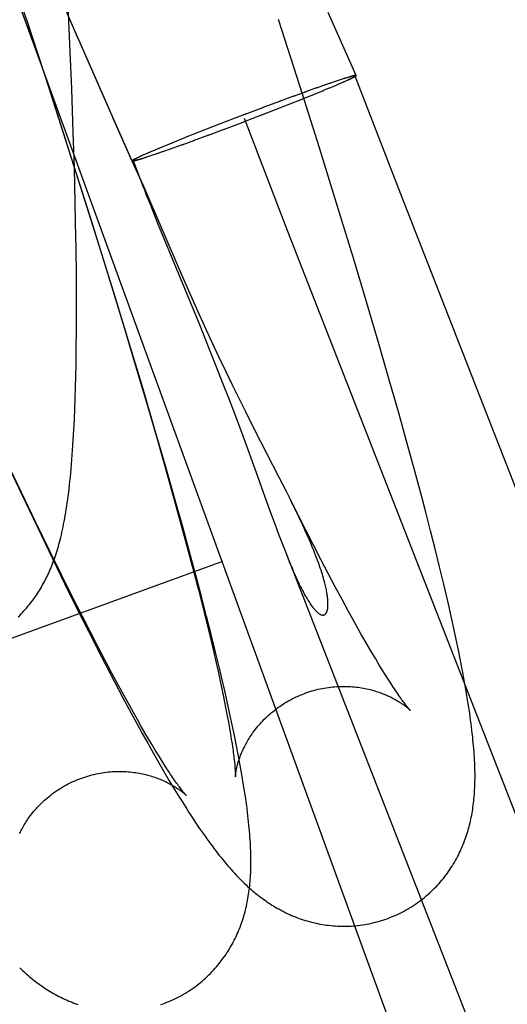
# Model space of a CAD drawing. Header units: inches. Extents: x 0 to 283, y 0 to 183.
# Tile 91 of 116: x 159.5563 to 159.6355, y 93.5735 to 93.7336. Entities that reach past the tile are written whole.
import ezdxf

# ---------------------------------------------------------------- set-up
doc = ezdxf.new("R2010")
doc.units = ezdxf.units.IN
doc.header["$LTSCALE"] = 15.583333
doc.header["$MEASUREMENT"] = 0
doc.linetypes.add('HIDDEN', pattern=[0.2, 0.1, -0.1])
doc.layers.add('DEFAULT_2', color=8, linetype='HIDDEN')

msp = doc.modelspace()

# ---------------------------------------------------------------- linework, layer by layer
at = {"layer": 'DEFAULT_2', "color": 8, "linetype": 'HIDDEN'}
for p, q in [((159.6224, 93.55434), (159.06662, 95.08134)), ((159.55847, 93.73041), (159.55326, 93.74612)), ((159.56585, 93.73035), (159.55904, 93.74617)), ((159.56446, 93.72958), (159.56407, 93.73821)), ((159.61097, 93.72449), (159.60644, 93.73474)), ((159.56198, 93.71962), (159.55742, 93.73352)), ((159.60185, 93.72267), (159.59835, 93.73361)), ((159.57029, 93.72028), (159.56531, 93.73166)), ((159.56475, 93.72232), (159.56446, 93.72958)), ((159.56585, 93.73035), (159.57093, 93.71875)), ((159.61027, 93.72438), (159.61017, 93.72435)), ((159.61078, 93.72442), (159.6178, 93.70623)), ((159.60609, 93.72302), (159.60453, 93.72246)), ((159.60691, 93.7233), (159.60585, 93.72292)), ((159.6066, 93.72246), (159.60763, 93.72289)), ((159.60756, 93.72352), (159.60666, 93.7232)), ((159.60735, 93.72278), (159.60832, 93.72318)), ((159.60807, 93.72369), (159.6074, 93.72346)), ((159.60853, 93.72384), (159.60791, 93.72363)), ((159.60803, 93.72307), (159.60868, 93.72334)), ((159.60888, 93.72396), (159.60839, 93.72378)), ((159.60849, 93.72327), (159.60909, 93.72352)), ((159.6092, 93.72406), (159.60868, 93.72388)), ((159.60892, 93.72346), (159.6094, 93.72366)), ((159.60942, 93.72413), (159.60896, 93.72397)), ((159.60963, 93.72419), (159.60922, 93.72405)), ((159.6094, 93.72366), (159.60947, 93.72369)), ((159.60983, 93.72425), (159.60945, 93.72412)), ((159.60953, 93.72373), (159.60987, 93.72387)), ((159.60975, 93.72383), (159.60994, 93.72393)), ((159.60995, 93.72429), (159.60983, 93.72425)), ((159.60987, 93.72387), (159.60999, 93.72393)), ((159.61006, 93.72432), (159.60995, 93.72429)), ((159.60999, 93.72393), (159.6101, 93.72398)), ((159.61017, 93.72435), (159.61006, 93.72432)), ((159.6101, 93.72398), (159.6102, 93.72403)), ((159.6102, 93.72403), (159.6103, 93.72408)), ((159.6103, 93.72408), (159.6104, 93.72413)), ((159.6104, 93.72413), (159.61048, 93.72417)), ((159.56125, 93.72178), (159.56467, 93.7111)), ((159.56499, 93.71522), (159.56475, 93.72232)), ((159.60097, 93.72119), (159.59848, 93.72026)), ((159.60283, 93.72186), (159.60073, 93.72109)), ((159.60494, 93.71292), (159.60185, 93.72267)), ((159.60225, 93.72069), (159.60435, 93.72153)), ((159.60468, 93.72252), (159.60258, 93.72177)), ((159.60423, 93.72148), (159.60568, 93.72207)), ((159.60558, 93.72204), (159.60676, 93.72252)), ((159.56548, 93.70869), (159.56198, 93.71962)), ((159.57485, 93.71), (159.57029, 93.72028)), ((159.59566, 93.71809), (159.60232, 93.72071)), ((159.59867, 93.72034), (159.59582, 93.71927)), ((159.5931, 93.71824), (159.58976, 93.71697)), ((159.5924, 93.71685), (159.59574, 93.71813)), ((159.5959, 93.71931), (159.59287, 93.71817)), ((159.57144, 93.71758), (159.57453, 93.7106)), ((159.58984, 93.717), (159.58318, 93.71439)), ((159.5896, 93.71579), (159.59263, 93.71693)), ((159.59275, 93.71755), (159.59983, 93.69921)), ((159.56517, 93.70946), (159.56499, 93.71522)), ((159.58453, 93.71391), (159.58702, 93.71483)), ((159.58683, 93.71476), (159.58968, 93.71582)), ((159.58127, 93.71361), (159.57983, 93.71303)), ((159.58082, 93.71258), (159.58292, 93.71333)), ((159.58325, 93.71441), (159.58115, 93.71357)), ((159.58267, 93.71324), (159.58477, 93.714)), ((159.57658, 93.71164), (159.5761, 93.71144)), ((159.57701, 93.71183), (159.57641, 93.71158)), ((159.57747, 93.71203), (159.57682, 93.71176)), ((159.57815, 93.71232), (159.57718, 93.71192)), ((159.57743, 93.71141), (159.5781, 93.71164)), ((159.5789, 93.71264), (159.57787, 93.71221)), ((159.57794, 93.71158), (159.57885, 93.71189)), ((159.57859, 93.7118), (159.57965, 93.71217)), ((159.57992, 93.71306), (159.57874, 93.71258)), ((159.57941, 93.71208), (159.58097, 93.71264)), ((159.60796, 93.7032), (159.60494, 93.71292)), ((159.56467, 93.7111), (159.56767, 93.70161)), ((159.57472, 93.71068), (159.57638, 93.70634)), ((159.57644, 93.70645), (159.57485, 93.71)), ((159.5751, 93.71097), (159.57502, 93.71093)), ((159.5752, 93.71102), (159.5751, 93.71097)), ((159.5753, 93.71107), (159.5752, 93.71102)), ((159.57523, 93.71072), (159.57533, 93.71075)), ((159.5754, 93.71112), (159.5753, 93.71107)), ((159.57533, 93.71075), (159.57544, 93.71078)), ((159.57552, 93.71117), (159.5754, 93.71112)), ((159.57544, 93.71078), (159.57555, 93.71081)), ((159.57564, 93.71123), (159.57552, 93.71117)), ((159.57555, 93.71081), (159.57567, 93.71085)), ((159.57575, 93.71126), (159.57556, 93.71117)), ((159.57597, 93.71136), (159.57564, 93.71123)), ((159.57567, 93.71085), (159.57605, 93.71098)), ((159.57587, 93.71091), (159.57629, 93.71105)), ((159.5761, 93.71144), (159.57603, 93.71141)), ((159.57608, 93.71097), (159.57654, 93.71113)), ((159.5763, 93.71104), (159.57682, 93.71122)), ((159.57662, 93.71114), (159.57711, 93.71131)), ((159.57697, 93.71125), (159.57759, 93.71147)), ((159.56531, 93.70384), (159.56517, 93.70946)), ((159.56856, 93.69894), (159.56548, 93.70869)), ((159.57611, 93.70706), (159.57612, 93.70703)), ((159.57616, 93.70692), (159.57618, 93.70685)), ((159.5762, 93.70696), (159.57617, 93.70702)), ((159.57618, 93.70685), (159.57622, 93.70677)), ((159.57623, 93.7069), (159.5762, 93.70696)), ((159.57629, 93.70677), (159.57623, 93.7069)), ((159.57636, 93.70661), (159.57629, 93.70677)), ((159.57622, 93.70677), (159.57628, 93.70661)), ((159.57638, 93.70634), (159.57655, 93.70589)), ((159.5826, 93.69221), (159.57644, 93.70645)), ((159.57655, 93.70589), (159.57686, 93.70512)), ((159.6178, 93.70623), (159.80885, 93.21715)), ((159.56538, 93.70054), (159.56531, 93.70384)), ((159.57686, 93.70512), (159.57747, 93.70359)), ((159.57747, 93.70359), (159.57871, 93.70051)), ((159.61052, 93.69479), (159.60796, 93.7032)), ((159.56545, 93.69624), (159.56538, 93.70054)), ((159.56767, 93.70161), (159.5706, 93.6922)), ((159.57871, 93.70051), (159.58549, 93.68402)), ((159.57158, 93.68923), (159.56856, 93.69894)), ((159.59983, 93.69921), (159.79088, 93.21013)), ((159.5655, 93.69205), (159.56545, 93.69624)), ((159.61266, 93.68769), (159.61052, 93.69479)), ((159.56552, 93.68899), (159.5655, 93.69205)), ((159.5706, 93.6922), (159.57308, 93.68409)), ((159.58417, 93.68863), (159.5826, 93.69221)), ((159.57414, 93.68083), (159.57158, 93.68923)), ((159.56553, 93.68599), (159.56552, 93.68899)), ((159.58526, 93.68618), (159.58417, 93.68863)), ((159.61472, 93.6807), (159.61266, 93.68769)), ((159.56552, 93.68306), (159.56553, 93.68599)), ((159.58638, 93.6837), (159.58526, 93.68618)), ((159.56549, 93.68021), (159.56552, 93.68306)), ((159.57308, 93.68409), (159.57512, 93.67728)), ((159.58549, 93.68402), (159.5871, 93.68001)), ((159.58752, 93.68122), (159.58638, 93.6837)), ((159.58866, 93.67879), (159.58752, 93.68122)), ((159.56545, 93.67741), (159.56549, 93.68021)), ((159.57628, 93.67373), (159.57414, 93.68083)), ((159.5871, 93.68001), (159.58817, 93.67732)), ((159.61637, 93.675), (159.61472, 93.6807)), ((159.58978, 93.67644), (159.58866, 93.67879)), ((159.56541, 93.67559), (159.56545, 93.67741)), ((159.57512, 93.67728), (159.57709, 93.67063)), ((159.58817, 93.67732), (159.58921, 93.67467)), ((159.59087, 93.67418), (159.58978, 93.67644)), ((159.56537, 93.6738), (159.56541, 93.67559)), ((159.61796, 93.66942), (159.61637, 93.675)), ((159.56531, 93.67203), (159.56537, 93.6738)), ((159.57833, 93.66675), (159.57628, 93.67373)), ((159.58921, 93.67467), (159.5902, 93.6721)), ((159.59194, 93.672), (159.59087, 93.67418)), ((159.56525, 93.67029), (159.56531, 93.67203)), ((159.5902, 93.6721), (159.59161, 93.66839)), ((159.59298, 93.66992), (159.59194, 93.672)), ((159.56518, 93.66858), (159.56525, 93.67029)), ((159.57709, 93.67063), (159.57866, 93.66523)), ((159.56509, 93.66689), (159.56518, 93.66858)), ((159.59161, 93.66839), (159.59292, 93.66488)), ((159.59447, 93.66696), (159.59298, 93.66992)), ((159.61918, 93.66504), (159.61796, 93.66942)), ((159.565, 93.66522), (159.56509, 93.66689)), ((159.57998, 93.66106), (159.57833, 93.66675)), ((159.59848, 93.65915), (159.59447, 93.66696)), ((159.57866, 93.66523), (159.58016, 93.65999)), ((159.59292, 93.66488), (159.59451, 93.66054)), ((159.62036, 93.66076), (159.61918, 93.66504)), ((159.55347, 93.66302), (159.55656, 93.65648)), ((159.55657, 93.65672), (159.55416, 93.6618)), ((159.58157, 93.65548), (159.57998, 93.66106)), ((159.59451, 93.66054), (159.59691, 93.65392)), ((159.62148, 93.65658), (159.62036, 93.66076)), ((159.58016, 93.65999), (159.58158, 93.65491)), ((159.59964, 93.65687), (159.59848, 93.65915)), ((159.55656, 93.65648), (159.5591, 93.65116)), ((159.55892, 93.65181), (159.55657, 93.65672)), ((159.60017, 93.6558), (159.59964, 93.65687)), ((159.60107, 93.654), (159.60017, 93.6558)), ((159.62229, 93.65351), (159.62148, 93.65658)), ((159.58279, 93.65111), (159.58157, 93.65548)), ((159.58158, 93.65491), (159.58266, 93.65098)), ((159.60102, 93.65407), (159.60035, 93.65543)), ((159.60278, 93.65061), (159.60107, 93.654)), ((159.59691, 93.65392), (159.59781, 93.65146)), ((159.62307, 93.6505), (159.62229, 93.65351)), ((159.56123, 93.64708), (159.55892, 93.65181)), ((159.5591, 93.65116), (159.5616, 93.64597)), ((159.58266, 93.65098), (159.58368, 93.64719)), ((159.58396, 93.64684), (159.58279, 93.65111)), ((159.59781, 93.65146), (159.59837, 93.64996)), ((159.59837, 93.64996), (159.5989, 93.64856)), ((159.60403, 93.64817), (159.60278, 93.65061)), ((159.62382, 93.64754), (159.62307, 93.6505)), ((159.5989, 93.64856), (159.59931, 93.64751)), ((159.60524, 93.64582), (159.60403, 93.64817)), ((159.56302, 93.64343), (159.56123, 93.64708)), ((159.5616, 93.64597), (159.56358, 93.64193)), ((159.58368, 93.64719), (159.58465, 93.64353)), ((159.58508, 93.64266), (159.58396, 93.64684)), ((159.59931, 93.64751), (159.75806, 93.24111)), ((159.62453, 93.64465), (159.62382, 93.64754)), ((159.58923, 93.64549), (159.4915, 93.60992)), ((159.60643, 93.64356), (159.60524, 93.64582)), ((159.62522, 93.64182), (159.62453, 93.64465)), ((159.56478, 93.63992), (159.56302, 93.64343)), ((159.58465, 93.64353), (159.58533, 93.64088)), ((159.60757, 93.64139), (159.60643, 93.64356)), ((159.56358, 93.64193), (159.56553, 93.63799)), ((159.58589, 93.63959), (159.58508, 93.64266)), ((159.60868, 93.63933), (159.60757, 93.64139)), ((159.62565, 93.63997), (159.62522, 93.64182)), ((159.56648, 93.63654), (159.56478, 93.63992)), ((159.58533, 93.64088), (159.58598, 93.63832)), ((159.58667, 93.63658), (159.58589, 93.63959)), ((159.62607, 93.63815), (159.62565, 93.63997)), ((159.56553, 93.63799), (159.56746, 93.63416)), ((159.58598, 93.63832), (159.58659, 93.63586)), ((159.60975, 93.63736), (159.60868, 93.63933)), ((159.62648, 93.63635), (159.62607, 93.63815)), ((159.56772, 93.63412), (159.56648, 93.63654)), ((159.58742, 93.63364), (159.58667, 93.63658)), ((159.61044, 93.63611), (159.60975, 93.63736)), ((159.62687, 93.63458), (159.62648, 93.63635)), ((159.58659, 93.63586), (159.58717, 93.63349)), ((159.61111, 93.63491), (159.61044, 93.63611)), ((159.61176, 93.63376), (159.61111, 93.63491)), ((159.56746, 93.63416), (159.56888, 93.63136)), ((159.56893, 93.63177), (159.56772, 93.63412)), ((159.58717, 93.63349), (159.58771, 93.63121)), ((159.58813, 93.63075), (159.58742, 93.63364)), ((159.61239, 93.63265), (159.61176, 93.63376)), ((159.62725, 93.63283), (159.62687, 93.63458)), ((159.57011, 93.62953), (159.56893, 93.63177)), ((159.613, 93.6316), (159.61239, 93.63265)), ((159.61359, 93.6306), (159.613, 93.6316)), ((159.62761, 93.63109), (159.62725, 93.63283)), ((159.56888, 93.63136), (159.57029, 93.62863)), ((159.58771, 93.63121), (159.58821, 93.62904)), ((159.58881, 93.62792), (159.58813, 93.63075)), ((159.61415, 93.62965), (159.61359, 93.6306)), ((159.62795, 93.62939), (159.62761, 93.63109)), ((159.57125, 93.62737), (159.57011, 93.62953)), ((159.57029, 93.62863), (159.57168, 93.62596)), ((159.58821, 93.62904), (159.58852, 93.62766)), ((159.61469, 93.62875), (159.61415, 93.62965)), ((159.61521, 93.62791), (159.61469, 93.62875)), ((159.62827, 93.62775), (159.62795, 93.62939)), ((159.57236, 93.62532), (159.57125, 93.62737)), ((159.58852, 93.62766), (159.58881, 93.62632)), ((159.58925, 93.62607), (159.58881, 93.62792)), ((159.6157, 93.62712), (159.61521, 93.62791)), ((159.61616, 93.62638), (159.6157, 93.62712)), ((159.62856, 93.62618), (159.62827, 93.62775)), ((159.57168, 93.62596), (159.57305, 93.62336)), ((159.57342, 93.62337), (159.57236, 93.62532)), ((159.58881, 93.62632), (159.58909, 93.62503)), ((159.58967, 93.62425), (159.58925, 93.62607)), ((159.6166, 93.6257), (159.61616, 93.62638)), ((159.61701, 93.62507), (159.6166, 93.6257)), ((159.62882, 93.62472), (159.62856, 93.62618)), ((159.58909, 93.62503), (159.58935, 93.62379)), ((159.58935, 93.62379), (159.58959, 93.62261)), ((159.59007, 93.62246), (159.58967, 93.62425)), ((159.57305, 93.62336), (159.57441, 93.62083)), ((159.57411, 93.62213), (159.57342, 93.62337)), ((159.57477, 93.62093), (159.57411, 93.62213)), ((159.58959, 93.62261), (159.58982, 93.62147)), ((159.59046, 93.62069), (159.59007, 93.62246)), ((159.57441, 93.62083), (159.57531, 93.61918)), ((159.57542, 93.61979), (159.57477, 93.62093)), ((159.58982, 93.62147), (159.59002, 93.6204)), ((159.59002, 93.6204), (159.59021, 93.61937)), ((159.59084, 93.61894), (159.59046, 93.62069)), ((159.57531, 93.61918), (159.5762, 93.61756)), ((159.57605, 93.61869), (159.57542, 93.61979)), ((159.59021, 93.61937), (159.59039, 93.61841)), ((159.5912, 93.61721), (159.59084, 93.61894)), ((159.57665, 93.61765), (159.57605, 93.61869)), ((159.5762, 93.61756), (159.57709, 93.61597)), ((159.57724, 93.61665), (159.57665, 93.61765)), ((159.59039, 93.61841), (159.59054, 93.61749)), ((159.59054, 93.61749), (159.59068, 93.61664)), ((159.59154, 93.61551), (159.5912, 93.61721)), ((159.57709, 93.61597), (159.57796, 93.61441)), ((159.5778, 93.61571), (159.57724, 93.61665)), ((159.57833, 93.61482), (159.5778, 93.61571)), ((159.59068, 93.61664), (159.5908, 93.61585)), ((159.57796, 93.61441), (159.57884, 93.61287)), ((159.57884, 93.61399), (159.57833, 93.61482)), ((159.57933, 93.61321), (159.57884, 93.61399)), ((159.59186, 93.61386), (159.59154, 93.61551)), ((159.57884, 93.61287), (159.57973, 93.61135)), ((159.57979, 93.61248), (159.57933, 93.61321)), ((159.58022, 93.6118), (159.57979, 93.61248)), ((159.59214, 93.61231), (159.59186, 93.61386)), ((159.57973, 93.61135), (159.5806, 93.60987)), ((159.58063, 93.61118), (159.58022, 93.6118)), ((159.5924, 93.61085), (159.59214, 93.61231)), ((159.5806, 93.60987), (159.58146, 93.60846)), ((159.58146, 93.60846), (159.58228, 93.60712))]:
    msp.add_line(p, q, dxfattribs=at)
for points in [[(159.61078, 93.72442), (159.61077, 93.72443), (159.61076, 93.72443), (159.61074, 93.72444), (159.61072, 93.72444), (159.61069, 93.72444), (159.61066, 93.72443), (159.61062, 93.72443), (159.61058, 93.72442), (159.61053, 93.72441), (159.61048, 93.7244), (159.61042, 93.72439), (159.61036, 93.72438), (159.61029, 93.72436), (159.61022, 93.72434), (159.61014, 93.72432), (159.61006, 93.7243), (159.60997, 93.72427), (159.60987, 93.72425), (159.60978, 93.72422), (159.60967, 93.72419)], [(159.60994, 93.72393), (159.61003, 93.72397), (159.61012, 93.72401), (159.61019, 93.72405), (159.61027, 93.72409), (159.61034, 93.72412), (159.6104, 93.72416), (159.61046, 93.72419), (159.61052, 93.72422), (159.61057, 93.72425), (159.61061, 93.72427), (159.61065, 93.7243), (159.61068, 93.72432), (159.61071, 93.72434), (159.61074, 93.72436), (159.61076, 93.72438), (159.61077, 93.72439), (159.61078, 93.7244), (159.61078, 93.72441), (159.61078, 93.72442)], [(159.61097, 93.72449), (159.61097, 93.7245), (159.61096, 93.7245), (159.61096, 93.72451), (159.61095, 93.72451), (159.61094, 93.72451), (159.61093, 93.72451), (159.61091, 93.72451), (159.6109, 93.72451), (159.61088, 93.72451), (159.61086, 93.72451), (159.61084, 93.72451), (159.61082, 93.7245), (159.61079, 93.7245), (159.61077, 93.7245), (159.61074, 93.72449), (159.61071, 93.72448), (159.61068, 93.72448), (159.61065, 93.72447), (159.61061, 93.72446), (159.61058, 93.72446), (159.61054, 93.72445), (159.6105, 93.72444), (159.61046, 93.72443), (159.61041, 93.72442), (159.61037, 93.7244), (159.61027, 93.72438)], [(159.61048, 93.72417), (159.61052, 93.72419), (159.61056, 93.72421), (159.6106, 93.72423), (159.61063, 93.72425), (159.61067, 93.72427), (159.6107, 93.72429), (159.61073, 93.7243), (159.61076, 93.72432), (159.61078, 93.72433), (159.61081, 93.72435), (159.61083, 93.72436), (159.61085, 93.72438), (159.61087, 93.72439), (159.61089, 93.7244), (159.61091, 93.72441), (159.61092, 93.72443), (159.61093, 93.72444), (159.61094, 93.72445), (159.61095, 93.72445), (159.61096, 93.72446), (159.61097, 93.72447), (159.61097, 93.72448), (159.61097, 93.72448), (159.61097, 93.72449), (159.61097, 93.72449)], [(159.60918, 93.72357), (159.6093, 93.72363), (159.60967, 93.72378)], [(159.57502, 93.71093), (159.57498, 93.71091), (159.57494, 93.71089), (159.5749, 93.71087), (159.57487, 93.71085), (159.57483, 93.71083), (159.5748, 93.71081), (159.57477, 93.71079), (159.57474, 93.71078), (159.57472, 93.71076), (159.57469, 93.71075), (159.57467, 93.71073), (159.57465, 93.71072), (159.57463, 93.71071), (159.57461, 93.71069), (159.57459, 93.71068), (159.57458, 93.71067), (159.57457, 93.71066), (159.57456, 93.71065), (159.57455, 93.71064), (159.57454, 93.71063), (159.57453, 93.71063), (159.57453, 93.71062), (159.57453, 93.71061), (159.57453, 93.71061), (159.57453, 93.7106)], [(159.57453, 93.7106), (159.57453, 93.7106), (159.57454, 93.71059), (159.57454, 93.71059), (159.57455, 93.71059), (159.57456, 93.71059), (159.57458, 93.71059), (159.57459, 93.71059), (159.5746, 93.71059), (159.57462, 93.71059), (159.57464, 93.71059), (159.57466, 93.71059), (159.57468, 93.71059), (159.57471, 93.7106), (159.57473, 93.7106), (159.57476, 93.71061), (159.57479, 93.71061), (159.57482, 93.71062), (159.57485, 93.71063), (159.57489, 93.71063), (159.57493, 93.71064), (159.57496, 93.71065), (159.575, 93.71066), (159.57505, 93.71067), (159.57509, 93.71068), (159.57513, 93.71069), (159.57523, 93.71072)], [(159.57556, 93.71117), (159.57547, 93.71113), (159.57539, 93.71109), (159.57531, 93.71105), (159.57523, 93.71101), (159.57516, 93.71097), (159.5751, 93.71094), (159.57504, 93.71091), (159.57498, 93.71088), (159.57493, 93.71085), (159.57489, 93.71082), (159.57485, 93.7108), (159.57482, 93.71078), (159.57479, 93.71076), (159.57476, 93.71074), (159.57475, 93.71072), (159.57473, 93.71071), (159.57472, 93.71069), (159.57472, 93.71068), (159.57472, 93.71068)], [(159.57472, 93.71067), (159.57473, 93.71067), (159.57474, 93.71066), (159.57476, 93.71066), (159.57478, 93.71066), (159.57481, 93.71066), (159.57484, 93.71066), (159.57488, 93.71067), (159.57492, 93.71067), (159.57497, 93.71068), (159.57502, 93.71069), (159.57508, 93.71071), (159.57514, 93.71072), (159.57521, 93.71074), (159.57528, 93.71076), (159.57536, 93.71078), (159.57545, 93.7108), (159.57553, 93.71082), (159.57563, 93.71085), (159.57572, 93.71088), (159.57583, 93.71091)], [(159.57632, 93.71152), (159.5762, 93.71147), (159.57583, 93.71131)], [(159.57616, 93.70704), (159.57615, 93.70707), (159.57614, 93.70709), (159.57613, 93.7071), (159.57612, 93.70712), (159.57612, 93.70714), (159.57611, 93.70715), (159.5761, 93.70716), (159.5761, 93.70717), (159.57609, 93.70718), (159.57609, 93.70719), (159.57608, 93.70719), (159.57608, 93.7072), (159.57608, 93.7072), (159.57608, 93.70721), (159.57607, 93.70721), (159.57607, 93.7072), (159.57607, 93.7072), (159.57607, 93.70719), (159.57607, 93.70718), (159.57607, 93.70718), (159.57608, 93.70717), (159.57608, 93.70716), (159.57608, 93.70715), (159.57608, 93.70714), (159.57609, 93.70712), (159.57609, 93.70711), (159.5761, 93.70709), (159.57611, 93.70708)], [(159.57613, 93.70701), (159.57614, 93.70698), (159.57616, 93.70692)], [(159.55605, 93.6365), (159.55629, 93.63674), (159.55653, 93.63698), (159.55676, 93.63722), (159.55698, 93.63746), (159.5572, 93.63771), (159.55742, 93.63796), (159.55763, 93.63821), (159.55784, 93.63846), (159.55804, 93.63872), (159.55824, 93.63897), (159.55843, 93.63923), (159.55862, 93.63949), (159.55881, 93.63975), (159.55899, 93.64002), (159.55916, 93.64028), (159.55933, 93.64054), (159.55949, 93.6408), (159.55965, 93.64107), (159.55981, 93.64133), (159.55996, 93.64159), (159.56011, 93.64186), (159.56026, 93.64213), (159.5604, 93.6424), (159.56054, 93.64267), (159.56067, 93.64294), (159.56081, 93.64322), (159.56094, 93.6435), (159.56107, 93.64378), (159.56119, 93.64407), (159.56132, 93.64436), (159.56144, 93.64466), (159.56157, 93.64497), (159.56168, 93.64528), (159.5618, 93.64559), (159.56192, 93.64591), (159.56203, 93.64624), (159.56214, 93.64657), (159.56225, 93.6469), (159.56236, 93.64724), (159.56246, 93.64759), (159.56257, 93.64794), (159.56267, 93.6483), (159.56277, 93.64866), (159.56286, 93.64904), (159.56296, 93.64942), (159.56306, 93.64982), (159.56315, 93.65023), (159.56325, 93.65065), (159.56334, 93.65109), (159.56343, 93.65154), (159.56352, 93.652), (159.56361, 93.65247), (159.56369, 93.65296), (159.56378, 93.65346), (159.56386, 93.65398), (159.56394, 93.6545), (159.56402, 93.65503), (159.5641, 93.65558), (159.56417, 93.65614), (159.56425, 93.65672), (159.56432, 93.65731), (159.56439, 93.65793), (159.56446, 93.65856), (159.56452, 93.65921), (159.56459, 93.65988), (159.56465, 93.66058), (159.56472, 93.66131), (159.56478, 93.66205), (159.56484, 93.66282), (159.56489, 93.6636), (159.565, 93.66522)], [(159.59964, 93.64666), (159.59988, 93.64607), (159.60011, 93.64551), (159.60033, 93.64496), (159.60055, 93.64444), (159.60076, 93.64395), (159.60097, 93.64348), (159.60117, 93.64303), (159.60136, 93.64261), (159.60155, 93.64221), (159.60173, 93.64183), (159.6019, 93.64147), (159.60207, 93.64113), (159.60224, 93.6408), (159.6024, 93.6405), (159.60255, 93.64021), (159.6027, 93.63994), (159.60285, 93.63969), (159.60299, 93.63945), (159.60313, 93.63922), (159.60326, 93.63901), (159.60338, 93.63881), (159.60351, 93.63863), (159.60362, 93.63846), (159.60374, 93.6383), (159.60384, 93.63816), (159.60395, 93.63802), (159.60405, 93.6379), (159.60414, 93.63778), (159.60424, 93.63767), (159.60432, 93.63758), (159.60441, 93.63749), (159.60449, 93.6374), (159.60457, 93.63733), (159.60465, 93.63726), (159.60472, 93.63719), (159.60479, 93.63714), (159.60486, 93.63708), (159.60492, 93.63704), (159.60499, 93.637), (159.60505, 93.63696), (159.6051, 93.63693), (159.60516, 93.6369), (159.60521, 93.63687), (159.60526, 93.63685), (159.60531, 93.63683), (159.60536, 93.63682), (159.60541, 93.63681), (159.60545, 93.6368), (159.60549, 93.63679), (159.60553, 93.63679), (159.60557, 93.63679), (159.60561, 93.63679), (159.60565, 93.63679), (159.60568, 93.6368), (159.60572, 93.6368), (159.60575, 93.63681), (159.60578, 93.63682), (159.60581, 93.63684), (159.60584, 93.63685), (159.60587, 93.63687), (159.6059, 93.63688), (159.60592, 93.6369), (159.60595, 93.63692), (159.60597, 93.63695), (159.606, 93.63697), (159.60602, 93.63699), (159.60604, 93.63702), (159.60607, 93.63705), (159.60609, 93.63708), (159.60611, 93.63711), (159.60613, 93.63714), (159.60615, 93.63717), (159.60617, 93.63721), (159.60618, 93.63724), (159.6062, 93.63728), (159.60622, 93.63732), (159.60623, 93.63736), (159.60625, 93.6374), (159.60626, 93.63745), (159.60628, 93.63749), (159.60629, 93.63754), (159.6063, 93.63759), (159.60632, 93.63764), (159.60633, 93.6377), (159.60634, 93.63776), (159.60635, 93.63781), (159.60636, 93.63788), (159.60637, 93.63794), (159.60637, 93.63801), (159.60638, 93.63808), (159.60639, 93.63815), (159.60639, 93.63822), (159.6064, 93.6383), (159.6064, 93.63838), (159.6064, 93.63847), (159.6064, 93.63856), (159.6064, 93.63865), (159.6064, 93.63875), (159.6064, 93.63885), (159.60639, 93.63896), (159.60639, 93.63907), (159.60638, 93.63919), (159.60637, 93.63931), (159.60636, 93.63944), (159.60634, 93.63957), (159.60633, 93.63971), (159.60631, 93.63986), (159.60628, 93.64002), (159.60626, 93.64018), (159.60623, 93.64035), (159.6062, 93.64052), (159.60617, 93.64071), (159.60613, 93.6409), (159.60609, 93.6411), (159.60604, 93.64131), (159.60599, 93.64153), (159.60593, 93.64176), (159.60587, 93.642), (159.60581, 93.64226), (159.60574, 93.64253), (159.60566, 93.64281), (159.60557, 93.6431), (159.60548, 93.64341), (159.60538, 93.64373), (159.60527, 93.64407), (159.60515, 93.64442), (159.60503, 93.64478), (159.60489, 93.64516), (159.60475, 93.64555), (159.6046, 93.64596), (159.60444, 93.64638), (159.60427, 93.64681), (159.60409, 93.64727), (159.6039, 93.64774), (159.6037, 93.64822), (159.60348, 93.64873), (159.60326, 93.64925), (159.60302, 93.64979), (159.60277, 93.65035), (159.60251, 93.65093), (159.60223, 93.65153), (159.60195, 93.65214), (159.60165, 93.65277), (159.60102, 93.65407)], [(159.60248, 93.62401), (159.60278, 93.62413), (159.60311, 93.62424), (159.60344, 93.62435), (159.60377, 93.62445), (159.60411, 93.62455), (159.60444, 93.62464), (159.60478, 93.62472), (159.60511, 93.62479), (159.60545, 93.62486), (159.60579, 93.62493), (159.60612, 93.62498), (159.60646, 93.62503), (159.6068, 93.62507), (159.60713, 93.62511), (159.60747, 93.62514), (159.6078, 93.62517), (159.60813, 93.62518), (159.60846, 93.6252), (159.60879, 93.6252), (159.60911, 93.6252), (159.60944, 93.62519), (159.60975, 93.62518), (159.61007, 93.62517), (159.61038, 93.62514), (159.61069, 93.62512), (159.61099, 93.62508), (159.61129, 93.62505), (159.61158, 93.625), (159.61187, 93.62496), (159.61216, 93.62491), (159.61244, 93.62486), (159.61271, 93.6248), (159.61298, 93.62474), (159.61324, 93.62467), (159.6135, 93.62461), (159.61375, 93.62454), (159.614, 93.62447), (159.61423, 93.62439), (159.61447, 93.62432), (159.6147, 93.62424), (159.61492, 93.62416), (159.61513, 93.62408), (159.61534, 93.624), (159.61555, 93.62392), (159.61575, 93.62384), (159.61594, 93.62376), (159.61613, 93.62367), (159.61631, 93.62359), (159.61649, 93.6235), (159.61666, 93.62342), (159.61683, 93.62333), (159.61699, 93.62325), (159.61714, 93.62317), (159.6173, 93.62308), (159.61744, 93.623), (159.61759, 93.62292), (159.61772, 93.62283), (159.61786, 93.62275), (159.61798, 93.62267), (159.61811, 93.62259), (159.61823, 93.62251), (159.61834, 93.62244), (159.61845, 93.62236), (159.61856, 93.62229), (159.61866, 93.62221), (159.61876, 93.62214), (159.61886, 93.62207), (159.61895, 93.622), (159.61903, 93.62194), (159.61911, 93.62187), (159.61919, 93.62181), (159.61926, 93.62175), (159.61933, 93.6217), (159.61939, 93.62164), (159.61945, 93.62159), (159.6195, 93.62154), (159.61955, 93.6215), (159.6196, 93.62146), (159.61964, 93.62142), (159.61967, 93.62139), (159.6197, 93.62136), (159.61973, 93.62133), (159.61975, 93.62131), (159.61976, 93.6213), (159.61977, 93.62129), (159.61978, 93.62129)], [(159.59135, 93.61049), (159.59135, 93.6105), (159.59135, 93.61051), (159.59135, 93.61054), (159.59135, 93.61056), (159.59136, 93.6106), (159.59136, 93.61064), (159.59136, 93.61069), (159.59137, 93.61075), (159.59138, 93.61081), (159.59138, 93.61087), (159.59139, 93.61094), (159.5914, 93.61102), (159.59141, 93.6111), (159.59143, 93.61119), (159.59144, 93.61129), (159.59146, 93.61138), (159.59148, 93.61148), (159.5915, 93.61159), (159.59152, 93.6117), (159.59154, 93.61182), (159.59157, 93.61193), (159.5916, 93.61206), (159.59163, 93.61218), (159.59166, 93.61232), (159.5917, 93.61245), (159.59173, 93.61259), (159.59177, 93.61273), (159.59182, 93.61288), (159.59186, 93.61302), (159.59191, 93.61318), (159.59196, 93.61333), (159.59202, 93.61349), (159.59208, 93.61366), (159.59214, 93.61382), (159.5922, 93.614), (159.59227, 93.61417), (159.59234, 93.61435), (159.59242, 93.61453), (159.5925, 93.61471), (159.59259, 93.6149), (159.59268, 93.61509), (159.59277, 93.61528), (159.59287, 93.61548), (159.59297, 93.61568), (159.59308, 93.61588), (159.5932, 93.61609), (159.59331, 93.6163), (159.59344, 93.61651), (159.59357, 93.61672), (159.59371, 93.61694), (159.59385, 93.61716), (159.594, 93.61738), (159.59415, 93.6176), (159.59431, 93.61782), (159.59448, 93.61804), (159.59465, 93.61827), (159.59483, 93.61849), (159.59502, 93.61872), (159.59521, 93.61895), (159.59541, 93.61917), (159.59561, 93.6194), (159.59583, 93.61962), (159.59604, 93.61985), (159.59627, 93.62007), (159.5965, 93.62029), (159.59674, 93.6205), (159.59698, 93.62072), (159.59723, 93.62093), (159.59748, 93.62114), (159.59774, 93.62135), (159.598, 93.62155), (159.59827, 93.62175), (159.59855, 93.62194), (159.59883, 93.62214), (159.59911, 93.62232), (159.5994, 93.6225), (159.5997, 93.62268), (159.6, 93.62285), (159.6003, 93.62302), (159.6006, 93.62318), (159.60091, 93.62333), (159.60122, 93.62348), (159.60154, 93.62363), (159.60186, 93.62377), (159.60218, 93.6239), (159.60248, 93.62401)], [(159.61632, 93.58755), (159.61664, 93.58768), (159.61699, 93.58782), (159.61734, 93.58797), (159.61768, 93.58812), (159.61802, 93.58829), (159.61835, 93.58845), (159.61868, 93.58863), (159.61901, 93.5888), (159.61934, 93.58899), (159.61966, 93.58918), (159.61998, 93.58938), (159.62029, 93.58958), (159.6206, 93.58978), (159.62091, 93.59), (159.62121, 93.59021), (159.62151, 93.59044), (159.6218, 93.59066), (159.62209, 93.59089), (159.62237, 93.59113), (159.62265, 93.59137), (159.62293, 93.59162), (159.62319, 93.59187), (159.62346, 93.59212), (159.62372, 93.59238), (159.62397, 93.59264), (159.62422, 93.5929), (159.62446, 93.59317), (159.6247, 93.59344), (159.62493, 93.59372), (159.62515, 93.59399), (159.62537, 93.59427), (159.62559, 93.59455), (159.6258, 93.59484), (159.626, 93.59512), (159.6262, 93.59541), (159.62639, 93.5957), (159.62658, 93.59599), (159.62676, 93.59629), (159.62694, 93.59658), (159.62711, 93.59688), (159.62727, 93.59717), (159.62743, 93.59747), (159.62759, 93.59777), (159.62774, 93.59807), (159.62788, 93.59838), (159.62802, 93.59868), (159.62816, 93.59899), (159.62829, 93.5993), (159.62842, 93.59961), (159.62854, 93.59992), (159.62866, 93.60023), (159.62877, 93.60054), (159.62887, 93.60084), (159.62897, 93.60115), (159.62907, 93.60146), (159.62916, 93.60176), (159.62925, 93.60207), (159.62933, 93.60238), (159.62941, 93.60269), (159.62949, 93.603), (159.62956, 93.60331), (159.62963, 93.60362), (159.6297, 93.60394), (159.62976, 93.60426), (159.62982, 93.60458), (159.62987, 93.60491), (159.62993, 93.60524), (159.62997, 93.60557), (159.63002, 93.6059), (159.63006, 93.60624), (159.6301, 93.60658), (159.63013, 93.60693), (159.63017, 93.60728), (159.63019, 93.60763), (159.63022, 93.60799), (159.63024, 93.60836), (159.63026, 93.60873), (159.63027, 93.60911), (159.63029, 93.60949), (159.63029, 93.60988), (159.6303, 93.61028), (159.6303, 93.61068), (159.6303, 93.61109), (159.63029, 93.6115), (159.63028, 93.61192), (159.63027, 93.61235), (159.63025, 93.61278), (159.63023, 93.61322), (159.6302, 93.61367), (159.63017, 93.61412), (159.63014, 93.61458), (159.6301, 93.61505), (159.63006, 93.61553), (159.63002, 93.61602), (159.62997, 93.61651), (159.62992, 93.61702), (159.62986, 93.61753), (159.6298, 93.61806), (159.62974, 93.6186), (159.62967, 93.61914), (159.62959, 93.6197), (159.62951, 93.62027), (159.62943, 93.62086), (159.62934, 93.62146), (159.62925, 93.62207), (159.62915, 93.6227), (159.62905, 93.62335), (159.62882, 93.62472)], [(159.61978, 93.62129), (159.61977, 93.62129), (159.61977, 93.6213), (159.61975, 93.62131), (159.61973, 93.62134), (159.61971, 93.62136), (159.61967, 93.6214), (159.61964, 93.62145), (159.61959, 93.6215), (159.61954, 93.62156), (159.61948, 93.62163), (159.61941, 93.62171), (159.61934, 93.6218), (159.61926, 93.6219), (159.61918, 93.62201), (159.61908, 93.62213), (159.61898, 93.62226), (159.61887, 93.62241), (159.61876, 93.62256), (159.61864, 93.62273), (159.61851, 93.6229), (159.61837, 93.62309), (159.61822, 93.6233), (159.61807, 93.62351), (159.61791, 93.62374), (159.61775, 93.62398), (159.61757, 93.62423), (159.61739, 93.6245), (159.61721, 93.62478), (159.61701, 93.62507)], [(159.5908, 93.61585), (159.59091, 93.61511), (159.59096, 93.61476), (159.59101, 93.61443), (159.59105, 93.61412), (159.59109, 93.61381), (159.59112, 93.61352), (159.59115, 93.61325), (159.59118, 93.61299), (159.59121, 93.61275), (159.59123, 93.61252), (159.59125, 93.6123), (159.59127, 93.61209), (159.59128, 93.6119), (159.5913, 93.61173), (159.59131, 93.61156), (159.59132, 93.61141), (159.59133, 93.61128), (159.59133, 93.61115), (159.59134, 93.61104), (159.59134, 93.61094), (159.59135, 93.61085), (159.59135, 93.61077), (159.59135, 93.6107), (159.59135, 93.61064), (159.59135, 93.61059), (159.59135, 93.61055), (159.59135, 93.61053), (159.59135, 93.61051), (159.59135, 93.6105)], [(159.56606, 93.61019), (159.56636, 93.6103), (159.56669, 93.61041), (159.56702, 93.61052), (159.56735, 93.61062), (159.56768, 93.61072), (159.56802, 93.61081), (159.56835, 93.61089), (159.56869, 93.61096), (159.56902, 93.61103), (159.56936, 93.6111), (159.5697, 93.61115), (159.57003, 93.6112), (159.57037, 93.61125), (159.5707, 93.61128), (159.57104, 93.61131), (159.57137, 93.61134), (159.5717, 93.61135), (159.57203, 93.61137), (159.57236, 93.61137), (159.57268, 93.61137), (159.573, 93.61137), (159.57332, 93.61135), (159.57364, 93.61134), (159.57395, 93.61132), (159.57425, 93.61129), (159.57456, 93.61126), (159.57485, 93.61122), (159.57515, 93.61118), (159.57544, 93.61113), (159.57572, 93.61108), (159.576, 93.61103), (159.57627, 93.61097), (159.57654, 93.61091), (159.57681, 93.61085), (159.57706, 93.61078), (159.57731, 93.61072), (159.57756, 93.61064), (159.5778, 93.61057), (159.57803, 93.6105), (159.57826, 93.61042), (159.57848, 93.61034), (159.5787, 93.61026), (159.57891, 93.61018), (159.57911, 93.6101), (159.57931, 93.61002), (159.5795, 93.60993), (159.57969, 93.60985), (159.57987, 93.60977), (159.58005, 93.60968), (159.58022, 93.6096), (159.58039, 93.60951), (159.58055, 93.60943), (159.58071, 93.60934), (159.58086, 93.60926), (159.58101, 93.60918), (159.58115, 93.6091), (159.58129, 93.60901), (159.58142, 93.60893), (159.58155, 93.60885), (159.58167, 93.60877), (159.58179, 93.60869), (159.58191, 93.60862), (159.58202, 93.60854), (159.58213, 93.60847), (159.58223, 93.60839), (159.58233, 93.60832), (159.58242, 93.60825), (159.58251, 93.60818), (159.5826, 93.60812), (159.58268, 93.60805), (159.58276, 93.60799), (159.58283, 93.60793), (159.5829, 93.60787), (159.58296, 93.60782), (159.58302, 93.60777), (159.58308, 93.60772), (159.58313, 93.60768), (159.58317, 93.60763), (159.58321, 93.6076), (159.58325, 93.60756), (159.58328, 93.60753), (159.58331, 93.60751), (159.58333, 93.60749), (159.58334, 93.60747), (159.58335, 93.60746)], [(159.5799, 93.57373), (159.58022, 93.57385), (159.58057, 93.57399), (159.58091, 93.57414), (159.58126, 93.5743), (159.58159, 93.57446), (159.58193, 93.57462), (159.58226, 93.5748), (159.58259, 93.57497), (159.58292, 93.57516), (159.58324, 93.57535), (159.58356, 93.57555), (159.58387, 93.57575), (159.58418, 93.57595), (159.58449, 93.57616), (159.58479, 93.57638), (159.58508, 93.5766), (159.58538, 93.57683), (159.58566, 93.57706), (159.58595, 93.5773), (159.58623, 93.57754), (159.5865, 93.57779), (159.58677, 93.57803), (159.58703, 93.57829), (159.58729, 93.57854), (159.58754, 93.57881), (159.58779, 93.57907), (159.58803, 93.57934), (159.58827, 93.57961), (159.5885, 93.57988), (159.58873, 93.58016), (159.58895, 93.58044), (159.58916, 93.58072), (159.58937, 93.581), (159.58958, 93.58129), (159.58977, 93.58158), (159.58997, 93.58187), (159.59015, 93.58216), (159.59034, 93.58245), (159.59051, 93.58274), (159.59068, 93.58304), (159.59085, 93.58334), (159.59101, 93.58363), (159.59116, 93.58393), (159.59131, 93.58424), (159.59146, 93.58454), (159.5916, 93.58485), (159.59174, 93.58515), (159.59187, 93.58546), (159.59199, 93.58577), (159.59211, 93.58608), (159.59223, 93.58639), (159.59234, 93.5867), (159.59245, 93.587), (159.59255, 93.58731), (159.59264, 93.58762), (159.59274, 93.58792), (159.59282, 93.58823), (159.59291, 93.58854), (159.59299, 93.58884), (159.59307, 93.58915), (159.59314, 93.58947), (159.59321, 93.58978), (159.59327, 93.5901), (159.59334, 93.59042), (159.59339, 93.59074), (159.59345, 93.59107), (159.5935, 93.59139), (159.59355, 93.59173), (159.5936, 93.59206), (159.59364, 93.5924), (159.59368, 93.59274), (159.59371, 93.59308), (159.59374, 93.59343), (159.59377, 93.59378), (159.5938, 93.59414), (159.59382, 93.59451), (159.59384, 93.59488), (159.59385, 93.59526), (159.59387, 93.59564), (159.59387, 93.59603), (159.59388, 93.59643), (159.59388, 93.59683), (159.59388, 93.59724), (159.59387, 93.59765), (159.59386, 93.59807), (159.59385, 93.5985), (159.59383, 93.59893), (159.59381, 93.59937), (159.59378, 93.59982), (159.59375, 93.60027), (159.59372, 93.60073), (159.59368, 93.6012), (159.59364, 93.60168), (159.5936, 93.60216), (159.59355, 93.60266), (159.5935, 93.60316), (159.59344, 93.60368), (159.59338, 93.6042), (159.59332, 93.60474), (159.59325, 93.60528), (159.59318, 93.60584), (159.5931, 93.60641), (159.59302, 93.60699), (159.59293, 93.60759), (159.59283, 93.6082), (159.59274, 93.60883), (159.59263, 93.60948), (159.5924, 93.61085)], [(159.58335, 93.60746), (159.58336, 93.60746), (159.58335, 93.60747), (159.58333, 93.60748), (159.58332, 93.6075), (159.58329, 93.60753), (159.58326, 93.60757), (159.58322, 93.60761), (159.58318, 93.60766), (159.58313, 93.60772), (159.58307, 93.60779), (159.58301, 93.60787), (159.58293, 93.60796), (159.58286, 93.60805), (159.58277, 93.60816), (159.58268, 93.60828), (159.58258, 93.60841), (159.58247, 93.60855), (159.58236, 93.6087), (159.58224, 93.60886), (159.58211, 93.60904), (159.58198, 93.60923), (159.58183, 93.60943), (159.58168, 93.60964), (159.58153, 93.60986), (159.58136, 93.6101), (159.58119, 93.61035), (159.58101, 93.61062), (159.58082, 93.61089), (159.58063, 93.61118)], [(159.55625, 93.60126), (159.55635, 93.60145), (159.55645, 93.60165), (159.55655, 93.60185), (159.55666, 93.60205), (159.55677, 93.60226), (159.55689, 93.60247), (159.55702, 93.60268), (159.55715, 93.60289), (159.55728, 93.60311), (159.55743, 93.60333), (159.55757, 93.60355), (159.55773, 93.60377), (159.55789, 93.60399), (159.55806, 93.60421), (159.55823, 93.60444), (159.55841, 93.60467), (159.5586, 93.60489), (159.55879, 93.60512), (159.55899, 93.60534), (159.55919, 93.60557), (159.5594, 93.60579), (159.55962, 93.60602), (159.55985, 93.60624), (159.56008, 93.60646), (159.56031, 93.60668), (159.56056, 93.60689), (159.5608, 93.6071), (159.56106, 93.60731), (159.56132, 93.60752), (159.56158, 93.60772), (159.56185, 93.60792), (159.56213, 93.60812), (159.56241, 93.60831), (159.56269, 93.60849), (159.56298, 93.60867), (159.56328, 93.60885), (159.56357, 93.60902), (159.56388, 93.60919), (159.56418, 93.60935), (159.56449, 93.60951), (159.5648, 93.60966), (159.56512, 93.6098), (159.56544, 93.60994), (159.56576, 93.61007), (159.56606, 93.61019)], [(159.58228, 93.60712), (159.58267, 93.60648), (159.58306, 93.60587), (159.58343, 93.60528), (159.5838, 93.60471), (159.58415, 93.60417), (159.58449, 93.60364), (159.58483, 93.60313), (159.58516, 93.60264), (159.58548, 93.60217), (159.5858, 93.60171), (159.58611, 93.60126), (159.58641, 93.60083), (159.58672, 93.6004), (159.58701, 93.59999), (159.58731, 93.59959), (159.5876, 93.5992), (159.58789, 93.59881), (159.58817, 93.59844), (159.58845, 93.59807), (159.58873, 93.59772), (159.58901, 93.59737), (159.58929, 93.59703), (159.58956, 93.59669), (159.58984, 93.59636), (159.59011, 93.59604), (159.59038, 93.59573), (159.59066, 93.59542), (159.59093, 93.59512), (159.5912, 93.59482), (159.59147, 93.59453), (159.59174, 93.59425), (159.59201, 93.59397), (159.59228, 93.5937), (159.59255, 93.59343), (159.59281, 93.59318), (159.59308, 93.59293), (159.59334, 93.59268), (159.59361, 93.59245), (159.59387, 93.59221), (159.59413, 93.59199), (159.59439, 93.59177), (159.59465, 93.59155), (159.59491, 93.59135), (159.59517, 93.59114), (159.59543, 93.59094), (159.59569, 93.59075), (159.59596, 93.59056), (159.59622, 93.59037), (159.59648, 93.59019), (159.59675, 93.59001), (159.59701, 93.58984), (159.59728, 93.58966), (159.59755, 93.5895), (159.59783, 93.58933), (159.59811, 93.58917), (159.59839, 93.58901), (159.59868, 93.58885), (159.59897, 93.5887), (159.59927, 93.58855), (159.59957, 93.5884), (159.59987, 93.58825), (159.60018, 93.58811), (159.60049, 93.58798), (159.6008, 93.58785), (159.60111, 93.58772), (159.60143, 93.5876), (159.60174, 93.58748), (159.60206, 93.58737), (159.60239, 93.58726), (159.60271, 93.58716), (159.60304, 93.58706), (159.60338, 93.58697), (159.60371, 93.58688), (159.60405, 93.58679), (159.6044, 93.58671), (159.60474, 93.58664), (159.60509, 93.58657), (159.60544, 93.58651), (159.60579, 93.58645), (159.60615, 93.5864), (159.6065, 93.58636), (159.60686, 93.58632), (159.60722, 93.58628), (159.60759, 93.58626), (159.60795, 93.58623), (159.60832, 93.58622), (159.60868, 93.58621), (159.60905, 93.58621), (159.60942, 93.58621), (159.60979, 93.58622), (159.61016, 93.58624), (159.61053, 93.58627), (159.6109, 93.5863), (159.61127, 93.58634), (159.61164, 93.58638), (159.61201, 93.58643), (159.61237, 93.58649), (159.61274, 93.58655), (159.61311, 93.58662), (159.61348, 93.5867), (159.61384, 93.58679), (159.6142, 93.58688), (159.61457, 93.58698), (159.61493, 93.58708), (159.61529, 93.58719), (159.61564, 93.58731), (159.616, 93.58743), (159.61632, 93.58755)], [(159.55628, 93.57946), (159.55654, 93.57921), (159.55681, 93.57896), (159.55707, 93.57872), (159.55733, 93.57849), (159.55759, 93.57827), (159.55785, 93.57804), (159.5581, 93.57783), (159.55836, 93.57762), (159.55862, 93.57741), (159.55888, 93.57721), (159.55914, 93.57702), (159.5594, 93.57683), (159.55966, 93.57664), (159.55992, 93.57646), (159.56018, 93.57628), (159.56044, 93.5761), (159.56071, 93.57593), (159.56098, 93.57576), (159.56125, 93.5756), (159.56152, 93.57544), (159.5618, 93.57528), (159.56208, 93.57512), (159.56237, 93.57496), (159.56266, 93.57481), (159.56296, 93.57466), (159.56326, 93.57452), (159.56356, 93.57437), (159.56387, 93.57424), (159.56417, 93.5741), (159.56448, 93.57398), (159.56479, 93.57385), (159.56511, 93.57373), (159.56542, 93.57362), (159.56574, 93.57351)], [(159.57923, 93.57348), (159.57958, 93.57361), (159.5799, 93.57373)]]:
    msp.add_lwpolyline(points, dxfattribs=at)

doc.saveas('drawing.dxf')
